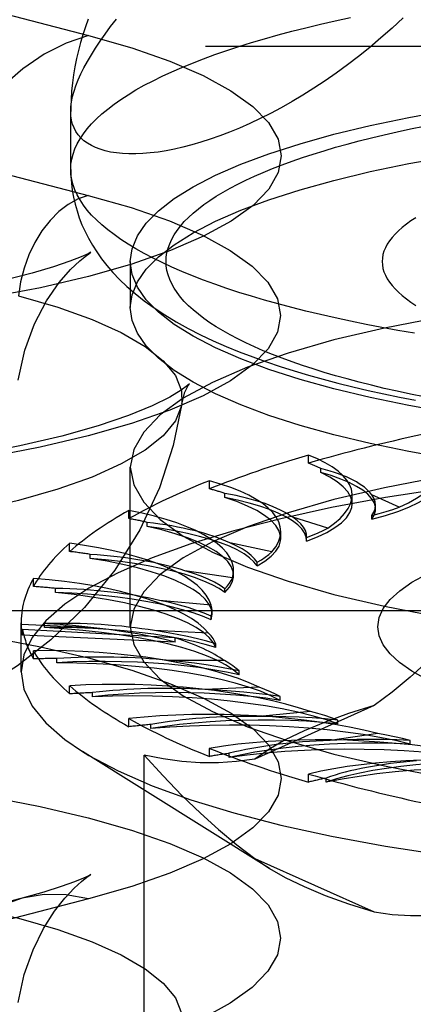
# Model space of a CAD drawing. Header units: inches. Extents: x 0 to 179, y 0 to 116.
# Tile 139 of 234: x 34.041 to 34.289, y 82.523 to 83.143. Entities that reach past the tile are written whole.
import ezdxf

# ---------------------------------------------------------------- set-up
doc = ezdxf.new("R2010")
doc.units = ezdxf.units.IN
doc.header["$LTSCALE"] = 9.842105
doc.header["$MEASUREMENT"] = 0
doc.linetypes.add('HIDDEN', pattern=[0.2, 0.1, -0.1])
doc.layers.get('0').update_dxf_attribs({"linetype": 'CONTINUOUS'})
doc.layers.add('DEFAULT_2', color=8, linetype='HIDDEN')

msp = doc.modelspace()

# ---------------------------------------------------------------- linework, layer by layer
at = {"color": 7, "linetype": 'Continuous'}
for p, q in [((34.07346, 83.04878), (34.07346, 83.08531)), ((34.11096, 82.97324), (34.11096, 82.96184))]:
    msp.add_line(p, q, dxfattribs=at)
for points in [[(34.28271, 83.14425), (34.27571, 83.13776), (34.26867, 83.13154), (34.26162, 83.12559), (34.25457, 83.11992), (34.24753, 83.11452), (34.2405, 83.10938), (34.23349, 83.1045), (34.22652, 83.09989), (34.2196, 83.09555), (34.21274, 83.09146), (34.20596, 83.08763), (34.19926, 83.08406), (34.19265, 83.08074), (34.18613, 83.07766), (34.17973, 83.07483), (34.17344, 83.07223), (34.16728, 83.06988), (34.16126, 83.06776), (34.15538, 83.06587), (34.14965, 83.0642), (34.14408, 83.06276), (34.13867, 83.06154), (34.13344, 83.06053), (34.12838, 83.05973), (34.12352, 83.05914), (34.11884, 83.05875), (34.11437, 83.05856), (34.1101, 83.05857), (34.10604, 83.05877), (34.1022, 83.05916), (34.09858, 83.05973), (34.09518, 83.06049), (34.09202, 83.06142), (34.0891, 83.06253), (34.08642, 83.06381), (34.08398, 83.06526), (34.08179, 83.06687), (34.07984, 83.06864), (34.07816, 83.07057), (34.07672, 83.07266), (34.07555, 83.07489), (34.07464, 83.07728), (34.07398, 83.07981), (34.07359, 83.08249), (34.07346, 83.08531)], [(34.08443, 83.14326), (34.0827, 83.13842), (34.08109, 83.13355), (34.07963, 83.12862), (34.07829, 83.12361), (34.0771, 83.11854), (34.07607, 83.11343), (34.07521, 83.1083), (34.07452, 83.10319), (34.074, 83.0981), (34.07366, 83.09303), (34.07348, 83.08797), (34.07346, 83.08531)], [(34.07346, 83.04878), (34.07357, 83.04441), (34.07389, 83.04004), (34.07444, 83.03569), (34.0752, 83.03134), (34.07619, 83.02698), (34.07741, 83.02263), (34.07886, 83.01831), (34.08054, 83.01401), (34.08246, 83.00972), (34.08464, 83.00544), (34.08708, 83.00116), (34.08982, 82.99688), (34.09285, 82.99259), (34.09622, 82.9883), (34.09996, 82.98396), (34.10412, 82.97958), (34.10877, 82.97514), (34.11391, 82.97067), (34.11963, 82.96614), (34.12587, 82.96164), (34.13262, 82.95719), (34.1398, 82.95286), (34.1473, 82.94871), (34.15509, 82.94474), (34.16306, 82.94098), (34.17122, 82.9374), (34.17952, 82.93402), (34.18797, 82.93079), (34.19656, 82.92773), (34.20528, 82.9248), (34.21415, 82.92201), (34.22317, 82.91933), (34.23233, 82.91677), (34.24163, 82.91431), (34.25109, 82.91196), (34.26069, 82.90971), (34.27043, 82.90755), (34.28031, 82.90548), (34.29033, 82.9035)], [(34.28975, 82.94567), (34.27941, 82.94746), (34.26926, 82.94932), (34.25929, 82.95124), (34.24953, 82.95324), (34.23997, 82.95529), (34.23062, 82.95742), (34.22149, 82.9596), (34.21258, 82.96185), (34.2039, 82.96415), (34.19546, 82.96652), (34.18726, 82.96894), (34.17931, 82.97141), (34.17161, 82.97394), (34.16417, 82.97652), (34.157, 82.97914), (34.15009, 82.98182), (34.14345, 82.98454), (34.13709, 82.98731), (34.13102, 82.99012), (34.12523, 82.99296), (34.11973, 82.99585), (34.11452, 82.99877), (34.10961, 83.00173), (34.10501, 83.00472), (34.1007, 83.00774), (34.0967, 83.01079), (34.09302, 83.01386), (34.08964, 83.01696), (34.08658, 83.02008), (34.08384, 83.02322), (34.08141, 83.02637), (34.0793, 83.02955), (34.07752, 83.03273), (34.07606, 83.03593), (34.07492, 83.03913), (34.07411, 83.04234), (34.07362, 83.04556), (34.07346, 83.04878)], [(34.4252, 82.8532), (34.39557, 82.85575), (34.36671, 82.85884), (34.33879, 82.86246), (34.31193, 82.86659), (34.28627, 82.8712), (34.26195, 82.87627), (34.2391, 82.88178), (34.21782, 82.88769), (34.19822, 82.89399), (34.18041, 82.90063), (34.16448, 82.90758), (34.15049, 82.91481), (34.13854, 82.92227), (34.12868, 82.92994), (34.12096, 82.93778), (34.11541, 82.94573), (34.11208, 82.95377), (34.11096, 82.96184)], [(34.4252, 82.88218), (34.39557, 82.88473), (34.36671, 82.88782), (34.33879, 82.89144), (34.31193, 82.89556), (34.28627, 82.90018), (34.26195, 82.90525), (34.2391, 82.91076), (34.21782, 82.91667), (34.19822, 82.92296), (34.18041, 82.9296), (34.16448, 82.93656), (34.15049, 82.94378), (34.13854, 82.95125), (34.12868, 82.95892), (34.12625, 82.96138)]]:
    msp.add_lwpolyline(points, dxfattribs=at)
at = {"layer": 'DEFAULT_2', "color": 8, "linetype": 'HIDDEN'}
for p, q in [((33.85172, 83.19329), (34.08467, 83.133)), ((37.11096, 83.12609), (32.93246, 83.12609)), ((33.85141, 83.09276), (34.08436, 83.03246)), ((34.11096, 82.99082), (34.11096, 82.97324)), ((34.22307, 82.86388), (34.22307, 82.86902)), ((34.11096, 82.76093), (34.11096, 82.86139)), ((34.23081, 82.85808), (34.23081, 82.86065)), ((34.16068, 82.84773), (34.16068, 82.85287)), ((34.17048, 82.84233), (34.17048, 82.8449)), ((34.25055, 82.83826), (34.25055, 82.84383)), ((34.28017, 82.83623), (34.26291, 82.84397)), ((34.11007, 82.82903), (34.11007, 82.83417)), ((34.26535, 82.8351), (34.26535, 82.83744)), ((34.23532, 82.82306), (34.21313, 82.82991)), ((34.26293, 82.8286), (34.26293, 82.83094)), ((34.12164, 82.8241), (34.12164, 82.82667)), ((34.20562, 82.81658), (34.20562, 82.82099)), ((34.22189, 82.81709), (34.22191, 82.8177)), ((34.22189, 82.81474), (34.22189, 82.81708)), ((34.22189, 82.81474), (34.22191, 82.81536)), ((34.22191, 82.81535), (34.22191, 82.81769)), ((34.07278, 82.80833), (34.07278, 82.81347)), ((34.19999, 82.80808), (34.17354, 82.81383)), ((34.08577, 82.80396), (34.08577, 82.80653)), ((34.17525, 82.79174), (34.14535, 82.79621)), ((34.17593, 82.79321), (34.17593, 82.7963)), ((34.19078, 82.79925), (34.19078, 82.80159)), ((34.04994, 82.78627), (34.04994, 82.79141)), ((34.06396, 82.78251), (34.06396, 82.78508)), ((34.17053, 82.78259), (34.17053, 82.78493)), ((34.16184, 82.77454), (34.1294, 82.77759)), ((36.98596, 82.77099), (32.93246, 82.77099)), ((34.16176, 82.76528), (34.16236, 82.76887)), ((34.16176, 82.76528), (34.16176, 82.76762)), ((34.16237, 82.76886), (34.16237, 82.77119)), ((34.04225, 82.73258), (34.04225, 82.76352)), ((34.08806, 82.76028), (34.04227, 82.76237)), ((34.04311, 82.75567), (34.04311, 82.75929)), ((34.13926, 82.75391), (34.04311, 82.75929)), ((34.05686, 82.76041), (34.05686, 82.76298)), ((34.13926, 82.75128), (34.04311, 82.75567)), ((34.16018, 82.75699), (34.12618, 82.75854)), ((34.13926, 82.75128), (34.13926, 82.75391)), ((34.16475, 82.74783), (34.16475, 82.75017)), ((32.93246, 82.74407), (36.98596, 82.74407)), ((34.04994, 82.74077), (34.04994, 82.74591)), ((34.06471, 82.73833), (34.06471, 82.7409)), ((34.17032, 82.73963), (34.1358, 82.73963)), ((34.17939, 82.73079), (34.17939, 82.73313)), ((34.07278, 82.71871), (34.07278, 82.72385)), ((34.19195, 82.723), (34.15795, 82.72145)), ((34.08725, 82.71693), (34.08725, 82.7195)), ((34.20525, 82.71466), (34.20525, 82.717)), ((34.26438, 82.71133), (34.18934, 82.67769)), ((34.22441, 82.70759), (34.19197, 82.70453)), ((34.11007, 82.69801), (34.11007, 82.70315)), ((34.1238, 82.69687), (34.1238, 82.69944)), ((34.24153, 82.69994), (34.24153, 82.70228)), ((34.26672, 82.69387), (34.23682, 82.6894)), ((34.28714, 82.68707), (34.28714, 82.68941)), ((34.19844, 82.60893), (34.08078, 82.68245)), ((34.11966, 82.3662), (34.11966, 82.68023)), ((34.16068, 82.6793), (34.16068, 82.68444)), ((34.17326, 82.67876), (34.17326, 82.68133)), ((34.22307, 82.66315), (34.22307, 82.6683)), ((34.23412, 82.66314), (34.23412, 82.66572)), ((34.18934, 82.61522), (34.19846, 82.60891)), ((34.18934, 82.61522), (34.26438, 82.58157)), ((34.04283, 82.59014), (33.80987, 82.52985)), ((34.08467, 82.58978), (33.85172, 82.52949))]:
    msp.add_line(p, q, dxfattribs=at)
for points in [[(34.07346, 83.04878), (34.07362, 83.052), (34.07411, 83.05521), (34.07492, 83.05842), (34.07606, 83.06163), (34.07752, 83.06482), (34.0793, 83.06801), (34.08141, 83.07118), (34.08384, 83.07434), (34.08658, 83.07748), (34.08964, 83.0806), (34.09302, 83.08369), (34.0967, 83.08677), (34.1007, 83.08982), (34.10501, 83.09284), (34.10961, 83.09582), (34.11452, 83.09878), (34.11973, 83.1017), (34.12523, 83.10459), (34.13102, 83.10744), (34.13709, 83.11025), (34.14345, 83.11301), (34.15009, 83.11574), (34.157, 83.11841), (34.16417, 83.12104), (34.17161, 83.12362), (34.17931, 83.12615), (34.18726, 83.12862), (34.19546, 83.13104), (34.2039, 83.1334), (34.21258, 83.13571), (34.22149, 83.13795), (34.23062, 83.14014), (34.23997, 83.14226), (34.24953, 83.14432)], [(34.07346, 83.08531), (34.07359, 83.08827), (34.07398, 83.09136), (34.07464, 83.09459), (34.07555, 83.09796), (34.07673, 83.10145), (34.07816, 83.10508), (34.07985, 83.10883), (34.08179, 83.11271), (34.08398, 83.11672), (34.08642, 83.12086), (34.0891, 83.12512), (34.09202, 83.1295), (34.09518, 83.134), (34.09858, 83.13863), (34.1022, 83.14339)], [(34.08467, 83.133), (34.07063, 83.12822), (34.05679, 83.12122), (34.04335, 83.11211), (34.03049, 83.101), (34.0184, 83.08805), (34.00725, 83.07346), (33.9972, 83.05742), (33.98839, 83.04017), (33.98095, 83.02195), (33.97497, 83.00301), (33.97055, 82.98363)], [(34.08467, 83.133), (34.11187, 83.12524), (34.13586, 83.11688), (34.15679, 83.10785), (34.17428, 83.09833), (34.188, 83.08842), (34.19793, 83.07822), (34.20392, 83.06781), (34.20596, 83.05729), (34.20398, 83.04677), (34.19805, 83.03636), (34.18817, 83.02615), (34.17449, 83.01623), (34.1571, 83.00672), (34.13621, 82.99768), (34.11197, 82.98923), (34.08467, 82.98143), (34.05452, 82.97436), (34.02185, 82.96809)], [(34.11096, 82.99082), (34.11208, 82.9989), (34.11541, 83.00694), (34.12096, 83.01489), (34.12868, 83.02272), (34.13854, 83.03039), (34.15049, 83.03786), (34.16448, 83.04509), (34.18041, 83.05204), (34.19822, 83.05868), (34.21782, 83.06497), (34.2391, 83.07089), (34.26195, 83.0764), (34.28627, 83.08147), (34.31193, 83.08608), (34.33879, 83.0902), (34.36671, 83.09382), (34.39557, 83.09692), (34.4252, 83.09947), (34.45546, 83.10147), (34.48619, 83.1029), (34.51717, 83.10376), (34.54846, 83.10406)], [(34.11096, 82.96184), (34.11208, 82.96992), (34.11541, 82.97796), (34.12096, 82.98591), (34.12868, 82.99375), (34.13854, 83.00142), (34.15049, 83.00888), (34.16448, 83.01611), (34.18041, 83.02306), (34.19822, 83.0297), (34.21782, 83.036), (34.2391, 83.04191), (34.26195, 83.04742), (34.28627, 83.05249), (34.31193, 83.0571), (34.33879, 83.06123), (34.36671, 83.06485), (34.39557, 83.06794), (34.4252, 83.07049), (34.45546, 83.07249), (34.48619, 83.07393), (34.51717, 83.07479), (34.54846, 83.07508)], [(34.29582, 82.90561), (34.28729, 82.90735), (34.27894, 82.90915), (34.27077, 82.911), (34.26279, 82.91291), (34.25501, 82.91487), (34.24743, 82.91689), (34.24005, 82.91895), (34.23289, 82.92107), (34.22594, 82.92323), (34.21921, 82.92544), (34.21271, 82.92769), (34.20644, 82.92998), (34.20041, 82.93232), (34.19461, 82.9347), (34.18906, 82.93712), (34.18375, 82.93957), (34.17869, 82.94206), (34.17388, 82.94458), (34.16934, 82.94713), (34.16505, 82.94972), (34.16102, 82.95233), (34.15726, 82.95497), (34.15377, 82.95763), (34.15055, 82.96032), (34.1476, 82.96302), (34.14492, 82.96575), (34.14253, 82.96849), (34.14041, 82.97125), (34.13857, 82.97402), (34.13701, 82.9768), (34.13573, 82.97959), (34.13474, 82.9824), (34.13402, 82.9852), (34.1336, 82.98801), (34.13346, 82.99082), (34.1336, 82.99363), (34.13402, 82.99644), (34.13474, 82.99925), (34.13573, 83.00205), (34.13701, 83.00484), (34.13857, 83.00762), (34.14041, 83.0104), (34.14253, 83.01315), (34.14492, 83.0159), (34.1476, 83.01862), (34.15055, 83.02133), (34.15377, 83.02401), (34.15726, 83.02668), (34.16102, 83.02931), (34.16505, 83.03193), (34.16933, 83.03451), (34.17388, 83.03706), (34.17869, 83.03959), (34.18375, 83.04207), (34.18906, 83.04453), (34.19461, 83.04694), (34.20041, 83.04932), (34.20644, 83.05166), (34.21271, 83.05396), (34.21921, 83.05621), (34.22594, 83.05842), (34.23289, 83.06058), (34.24005, 83.06269), (34.24743, 83.06476), (34.25501, 83.06677), (34.26279, 83.06873), (34.27077, 83.07064), (34.27894, 83.0725), (34.28729, 83.0743), (34.29582, 83.07604)], [(34.08436, 83.03246), (34.11153, 83.02471), (34.13551, 83.01636), (34.15641, 83.00734), (34.17387, 82.99783), (34.18758, 82.98793), (34.1975, 82.97774), (34.20348, 82.96734), (34.20552, 82.95683), (34.20354, 82.94633), (34.19762, 82.93593), (34.18775, 82.92572), (34.17409, 82.91582), (34.15672, 82.90631), (34.13585, 82.89729), (34.11164, 82.88884), (34.08436, 82.88105), (34.05424, 82.87399), (34.02161, 82.86772)], [(34.08436, 83.03246), (34.07806, 83.03021), (34.07188, 83.02678), (34.06596, 83.02222), (34.06042, 83.01664), (34.05536, 83.01014), (34.0509, 83.00287), (34.04713, 82.99497), (34.04411, 82.9866), (34.04192, 82.97794), (34.0406, 82.96915)], [(34.29062, 83.01841), (34.28753, 83.01639), (34.28467, 83.01434), (34.28205, 83.01227), (34.27967, 83.01018), (34.27754, 83.00807), (34.27565, 83.00595), (34.27401, 83.00382), (34.27262, 83.00167), (34.27148, 82.99951), (34.2706, 82.99735), (34.26996, 82.99517), (34.26958, 82.993), (34.26946, 82.99082), (34.26958, 82.98864), (34.26996, 82.98647), (34.2706, 82.9843), (34.27148, 82.98213), (34.27262, 82.97997), (34.27401, 82.97783), (34.27565, 82.97569), (34.27754, 82.97357), (34.27967, 82.97146), (34.28205, 82.96937), (34.28467, 82.9673), (34.28753, 82.96526), (34.29063, 82.96323)], [(34.08478, 82.99574), (34.08569, 82.99635), (34.08615, 82.99664), (34.08436, 82.99572), (34.08002, 82.99377), (34.07287, 82.99096), (34.06264, 82.98746), (34.04913, 82.98347), (34.03207, 82.97914)], [(34.04043, 82.91611), (34.04457, 82.93495), (34.05069, 82.9516), (34.05825, 82.96603), (34.0662, 82.97754), (34.07326, 82.9857), (34.07908, 82.99127), (34.08329, 82.99468), (34.08478, 82.99574)], [(34.12625, 82.96138), (34.12096, 82.96675), (34.11541, 82.97471), (34.11208, 82.98274), (34.11096, 82.99082)], [(34.54846, 82.97462), (34.50537, 82.97407), (34.4631, 82.97245), (34.42146, 82.96974), (34.38103, 82.966), (34.34223, 82.96125), (34.30539, 82.95554), (34.27092, 82.94892), (34.2391, 82.94146), (34.21028, 82.93322), (34.18469, 82.9243), (34.16263, 82.91476), (34.14426, 82.90472), (34.12981, 82.89426), (34.11936, 82.88348), (34.11308, 82.87249), (34.11096, 82.86139)], [(34.0406, 82.96915), (34.06524, 82.96207), (34.08688, 82.95436), (34.10529, 82.94611), (34.12027, 82.9374), (34.13164, 82.92834), (34.1393, 82.91902), (34.14315, 82.90954), (34.14338, 82.90135)], [(34.14719, 82.91238), (34.14745, 82.91278), (34.14829, 82.91392), (34.14703, 82.91276), (34.14304, 82.90979), (34.13579, 82.90543), (34.12475, 82.89998), (34.10976, 82.89386), (34.09074, 82.88742), (34.06785, 82.88096), (34.04144, 82.87479), (34.01181, 82.86908)], [(34.14338, 82.90135), (34.14532, 82.90864), (34.14719, 82.91238)], [(34.14338, 82.90135), (34.14315, 82.90001), (34.1393, 82.89053), (34.13164, 82.88121), (34.12027, 82.87214), (34.10529, 82.86344), (34.08688, 82.85519), (34.06524, 82.84748), (34.0406, 82.84039), (34.01323, 82.83402), (33.98344, 82.82841), (33.95156, 82.82365), (33.91792, 82.81977), (33.8829, 82.81683), (33.84688, 82.81485), (33.81026, 82.81385), (33.77344, 82.81385), (33.73682, 82.81485), (33.7008, 82.81683), (33.66579, 82.81977), (33.63215, 82.82365), (33.60026, 82.82841), (33.57047, 82.83402), (33.54311, 82.84039)], [(34.14338, 82.90135), (34.13802, 82.875), (34.12933, 82.84844), (34.117, 82.82194), (34.10121, 82.79665), (34.08207, 82.77306), (34.06098, 82.75266), (34.04005, 82.73642), (34.01923, 82.72327), (33.999, 82.71276), (33.97854, 82.70401), (33.95677, 82.6964), (33.93339, 82.68986), (33.90718, 82.68419), (33.87894, 82.6797), (33.84899, 82.67648), (33.8184, 82.67465), (33.78919, 82.67416), (33.76001, 82.67487), (33.72944, 82.67694), (33.69965, 82.6804), (33.67214, 82.68503), (33.64608, 82.69093)], [(34.54846, 82.87417), (34.50537, 82.87361), (34.4631, 82.87199), (34.42146, 82.86929), (34.38103, 82.86555), (34.34223, 82.86079), (34.30539, 82.85508), (34.27092, 82.84846), (34.2391, 82.841), (34.21028, 82.83276), (34.18469, 82.82384), (34.16263, 82.81431), (34.14426, 82.80426), (34.12981, 82.7938), (34.11936, 82.78302), (34.11308, 82.77203), (34.11096, 82.76093)], [(34.54846, 82.8636), (34.50665, 82.86315), (34.46514, 82.86181), (34.42419, 82.85959), (34.38409, 82.8565), (34.34512, 82.85256), (34.30753, 82.84781), (34.27159, 82.84226), (34.23754, 82.83597), (34.20561, 82.82897), (34.17603, 82.82132), (34.14899, 82.81305), (34.12468, 82.80424), (34.10326, 82.79494), (34.08489, 82.78521), (34.06968, 82.77512), (34.05774, 82.76474), (34.04916, 82.75415), (34.04398, 82.7434), (34.04225, 82.73258)], [(34.11096, 82.86139), (34.11308, 82.85029), (34.11936, 82.8393), (34.12981, 82.82852), (34.14426, 82.81806), (34.16263, 82.80801), (34.18469, 82.79848), (34.21028, 82.78956), (34.2391, 82.78132), (34.27092, 82.77386), (34.30539, 82.76724), (34.34223, 82.76153), (34.38103, 82.75677), (34.42146, 82.75303), (34.4631, 82.75033), (34.50537, 82.74871), (34.54846, 82.74815)], [(34.25055, 82.83826), (34.25049, 82.83936), (34.24965, 82.84262), (34.24781, 82.84585), (34.24498, 82.84903), (34.24119, 82.85214), (34.23647, 82.85516), (34.23081, 82.85808)], [(34.26535, 82.8351), (34.26524, 82.83651), (34.26442, 82.83915), (34.26281, 82.84176), (34.26041, 82.84434), (34.25725, 82.84685), (34.25335, 82.8493), (34.24872, 82.85166), (34.24339, 82.85392), (34.23743, 82.85606), (34.23081, 82.85808)], [(34.26293, 82.8286), (34.27152, 82.83101), (34.2793, 82.83357), (34.28628, 82.8363), (34.2924, 82.83915), (34.29762, 82.84213), (34.30192, 82.8452), (34.30525, 82.84835), (34.30761, 82.85156), (34.30896, 82.8548), (34.30933, 82.8576)], [(34.20562, 82.81658), (34.20548, 82.81829), (34.20445, 82.82155), (34.20243, 82.82477), (34.19941, 82.82795), (34.19543, 82.83104), (34.19051, 82.83405), (34.18469, 82.83695), (34.17802, 82.8397), (34.17048, 82.84233)], [(34.22191, 82.81536), (34.22167, 82.8174), (34.22066, 82.82003), (34.21886, 82.82263), (34.21628, 82.8252), (34.21294, 82.8277), (34.20886, 82.83013), (34.20406, 82.83246), (34.19857, 82.8347), (34.19242, 82.83681), (34.18567, 82.8388), (34.17836, 82.84063), (34.17048, 82.84233)], [(34.26535, 82.83744), (34.26508, 82.83964), (34.26426, 82.84181), (34.26291, 82.84397)], [(34.22189, 82.81474), (34.22874, 82.8175), (34.23467, 82.82037), (34.23972, 82.82337), (34.24384, 82.82646), (34.24699, 82.82962), (34.24915, 82.83284), (34.25032, 82.83609), (34.25055, 82.83826)], [(34.26293, 82.83095), (34.26428, 82.83311), (34.26509, 82.83528), (34.26535, 82.83744)], [(34.26293, 82.83095), (34.26757, 82.8322), (34.272, 82.83349), (34.27619, 82.83484), (34.28017, 82.83623)], [(34.26293, 82.8286), (34.2645, 82.83123), (34.26527, 82.83386), (34.26535, 82.8351)], [(34.22191, 82.8177), (34.22177, 82.81928), (34.22111, 82.82145), (34.21991, 82.82361), (34.21817, 82.82574), (34.21592, 82.82784), (34.21313, 82.82991)], [(34.17593, 82.79321), (34.17567, 82.79554), (34.17445, 82.79879), (34.17223, 82.80201), (34.16903, 82.80517), (34.16488, 82.80825), (34.15978, 82.81124), (34.15378, 82.81411), (34.14692, 82.81686), (34.13924, 82.81945), (34.13082, 82.82186), (34.12164, 82.8241)], [(34.19078, 82.79925), (34.18878, 82.80186), (34.18602, 82.8044), (34.1825, 82.80689), (34.17824, 82.80929), (34.17327, 82.81161), (34.16762, 82.81381), (34.16132, 82.8159), (34.15442, 82.81785), (34.14695, 82.81966), (34.13896, 82.82131), (34.13053, 82.82279), (34.12164, 82.8241)], [(34.22189, 82.81709), (34.22562, 82.81853), (34.22911, 82.82), (34.23234, 82.82152), (34.23532, 82.82306)], [(34.19078, 82.79925), (34.19566, 82.80227), (34.19959, 82.80537), (34.20255, 82.80855), (34.20453, 82.81177), (34.20551, 82.81503), (34.20562, 82.81658)], [(34.19077, 82.80159), (34.18918, 82.80374), (34.18707, 82.80586), (34.18444, 82.80793), (34.1813, 82.80995), (34.17767, 82.81192), (34.17354, 82.81383)], [(34.16236, 82.76887), (34.16195, 82.77181), (34.16054, 82.77506), (34.15814, 82.77826), (34.15476, 82.78141), (34.15042, 82.78448), (34.14515, 82.78745), (34.13898, 82.7903), (34.13196, 82.79301), (34.12412, 82.79557), (34.11552, 82.79796), (34.10622, 82.80017), (34.09631, 82.80216), (34.08577, 82.80396)], [(34.17053, 82.78259), (34.16681, 82.78507), (34.16239, 82.78745), (34.15725, 82.78974), (34.15144, 82.79192), (34.145, 82.79397), (34.13795, 82.79589), (34.13035, 82.79766), (34.12225, 82.79928), (34.11367, 82.80072), (34.1047, 82.80199), (34.09541, 82.80307), (34.08577, 82.80396)], [(34.19077, 82.80159), (34.19348, 82.80318), (34.19592, 82.80479), (34.19809, 82.80642), (34.19999, 82.80808)], [(34.17052, 82.78493), (34.16751, 82.78698), (34.16401, 82.78897), (34.16003, 82.79089), (34.15559, 82.79274), (34.15069, 82.79451), (34.14535, 82.79621)], [(34.17052, 82.78493), (34.17212, 82.78662), (34.17345, 82.78831), (34.17449, 82.79002), (34.17525, 82.79174)], [(34.17053, 82.78259), (34.17331, 82.78579), (34.1751, 82.78902), (34.17589, 82.79228), (34.17593, 82.79321)], [(34.29746, 82.72779), (34.28816, 82.73301), (34.28046, 82.73839), (34.27443, 82.74392), (34.2701, 82.74955), (34.26749, 82.75525), (34.26662, 82.76098), (34.2675, 82.76671), (34.2701, 82.77241), (34.27444, 82.77804), (34.28047, 82.78356), (34.28818, 82.78895), (34.29749, 82.79416)], [(34.16475, 82.74783), (34.16314, 82.75109), (34.16055, 82.75427), (34.15699, 82.75741), (34.15247, 82.76046), (34.14702, 82.76341), (34.14069, 82.76623), (34.13351, 82.76892), (34.12553, 82.77145), (34.11679, 82.7738), (34.10736, 82.77597), (34.09728, 82.77794), (34.08664, 82.77969), (34.07555, 82.78122), (34.06396, 82.78251)], [(34.16176, 82.76528), (34.15644, 82.76755), (34.15049, 82.7697), (34.14389, 82.77172), (34.13671, 82.77361), (34.12898, 82.77534), (34.12076, 82.77691), (34.11209, 82.77832), (34.10302, 82.77954), (34.09361, 82.78058), (34.08392, 82.78142), (34.07405, 82.78207), (34.06396, 82.78251)], [(34.16175, 82.76762), (34.15741, 82.7695), (34.15264, 82.7713), (34.14743, 82.77301), (34.14181, 82.77464), (34.1358, 82.77616), (34.1294, 82.77759)], [(34.16237, 82.77119), (34.16224, 82.77281), (34.16184, 82.77454)], [(34.33357, 82.77579), (34.32166, 82.76276), (34.30993, 82.75067), (34.29842, 82.73951), (34.28702, 82.72926), (34.27567, 82.71986), (34.26438, 82.71133)], [(34.16175, 82.76762), (34.1622, 82.76935), (34.16237, 82.77119)], [(34.04227, 82.76237), (34.04235, 82.76069), (34.04252, 82.75902), (34.04278, 82.75734), (34.04311, 82.75567)], [(34.16475, 82.74783), (34.15798, 82.74983), (34.15068, 82.75168), (34.14283, 82.75338), (34.13449, 82.75491), (34.12572, 82.75627), (34.11656, 82.75745), (34.10708, 82.75844), (34.09733, 82.75924), (34.08737, 82.75984), (34.07726, 82.76023), (34.0671, 82.76043), (34.05686, 82.76041)], [(34.17939, 82.73079), (34.17562, 82.73392), (34.17094, 82.73694), (34.16532, 82.73987), (34.15883, 82.74267), (34.15149, 82.74533), (34.14336, 82.74782), (34.13448, 82.75015), (34.12493, 82.75228), (34.11474, 82.75421), (34.104, 82.75592), (34.09275, 82.75741), (34.0811, 82.75865), (34.06915, 82.75966), (34.05686, 82.76041)], [(34.13926, 82.75128), (34.13173, 82.75313), (34.12378, 82.75485), (34.11539, 82.75643), (34.10662, 82.75787), (34.09751, 82.75915), (34.08806, 82.76028)], [(34.11096, 82.76093), (34.11308, 82.74983), (34.11936, 82.73884), (34.12981, 82.72806), (34.14426, 82.7176), (34.16263, 82.70756), (34.18469, 82.69802), (34.21028, 82.6891), (34.2391, 82.68086), (34.27092, 82.6734), (34.30539, 82.66678), (34.34223, 82.66107), (34.38103, 82.65632), (34.42146, 82.65258), (34.4631, 82.64987), (34.50537, 82.64825), (34.54846, 82.6477)], [(34.02186, 82.75469), (34.05452, 82.74842), (34.08467, 82.74135), (34.11197, 82.73355), (34.13621, 82.72509), (34.1571, 82.71606), (34.17449, 82.70654), (34.18817, 82.69663), (34.19805, 82.68642), (34.20398, 82.676), (34.20596, 82.66549), (34.20392, 82.65497), (34.19793, 82.64456), (34.188, 82.63435), (34.17427, 82.62445), (34.15679, 82.61493), (34.13586, 82.6059), (34.11186, 82.59754), (34.08467, 82.58978)], [(34.16474, 82.75018), (34.15919, 82.75184), (34.15329, 82.75339), (34.14701, 82.75484), (34.14039, 82.75619), (34.13345, 82.75742), (34.12618, 82.75854)], [(34.16474, 82.75018), (34.16402, 82.7519), (34.16302, 82.75361), (34.16174, 82.75531), (34.16018, 82.75699)], [(34.17939, 82.73079), (34.17138, 82.73245), (34.16296, 82.73394), (34.15409, 82.73526), (34.14485, 82.7364), (34.13529, 82.73734), (34.12549, 82.73809), (34.11548, 82.73864), (34.10535, 82.73899), (34.09513, 82.73913), (34.08491, 82.73907), (34.07478, 82.7388), (34.06471, 82.73833)], [(34.20525, 82.71466), (34.19944, 82.71757), (34.1928, 82.72034), (34.1853, 82.72297), (34.17703, 82.72544), (34.16802, 82.72772), (34.15833, 82.72982), (34.14804, 82.73171), (34.13719, 82.73338), (34.12587, 82.73482), (34.11414, 82.73602), (34.10207, 82.73698), (34.08975, 82.73769), (34.07731, 82.73813), (34.06471, 82.73833)], [(34.17938, 82.73313), (34.17281, 82.73451), (34.16595, 82.73578), (34.15879, 82.73693), (34.15136, 82.73796), (34.1437, 82.73886), (34.1358, 82.73963)], [(34.17938, 82.73313), (34.17751, 82.7348), (34.17538, 82.73643), (34.17298, 82.73805), (34.17032, 82.73963)], [(34.04225, 82.73258), (34.04398, 82.72176), (34.04916, 82.71102), (34.05774, 82.70042), (34.06968, 82.69004), (34.08078, 82.68245)], [(34.20523, 82.717), (34.20228, 82.71856), (34.19908, 82.72008), (34.19564, 82.72156), (34.19195, 82.723)], [(34.20525, 82.71466), (34.19625, 82.71594), (34.18695, 82.71703), (34.17733, 82.71793), (34.16747, 82.71863), (34.15743, 82.71913), (34.14726, 82.71943), (34.13704, 82.71952), (34.12683, 82.71941), (34.11667, 82.71909), (34.10665, 82.71857), (34.09685, 82.71785), (34.08725, 82.71693)], [(34.24153, 82.69994), (34.23386, 82.70255), (34.22546, 82.70497), (34.21632, 82.70723), (34.20651, 82.70928), (34.1961, 82.71113), (34.18516, 82.71276), (34.17375, 82.71415), (34.16195, 82.71531), (34.14983, 82.71622), (34.13747, 82.71688), (34.12495, 82.71728), (34.11235, 82.71742), (34.09979, 82.71731), (34.08725, 82.71693)], [(34.20523, 82.717), (34.19784, 82.71807), (34.19023, 82.71901), (34.18241, 82.71982), (34.1744, 82.7205), (34.16626, 82.72104), (34.15795, 82.72145)], [(34.26438, 82.71133), (34.24832, 82.70629), (34.23366, 82.70101), (34.22036, 82.69548), (34.2085, 82.68973), (34.19817, 82.68381), (34.18934, 82.67769)], [(34.24152, 82.70228), (34.23352, 82.703), (34.2254, 82.70358), (34.21715, 82.70403), (34.20881, 82.70433), (34.20042, 82.7045), (34.19197, 82.70453)], [(34.24152, 82.70228), (34.23756, 82.70368), (34.23339, 82.70503), (34.22901, 82.70633), (34.22441, 82.70759)], [(34.24153, 82.69994), (34.23181, 82.70079), (34.22193, 82.70145), (34.21185, 82.7019), (34.20166, 82.70215), (34.19144, 82.70219), (34.18123, 82.70203), (34.1711, 82.70166), (34.16112, 82.70109), (34.15133, 82.70032), (34.14181, 82.69936), (34.13265, 82.69821), (34.1238, 82.69687)], [(34.28714, 82.68707), (34.27783, 82.6893), (34.26794, 82.69131), (34.25742, 82.69311), (34.24639, 82.6947), (34.2349, 82.69605), (34.22303, 82.69716), (34.21086, 82.69803), (34.19846, 82.69864), (34.18591, 82.69899), (34.1733, 82.69908), (34.1607, 82.69891), (34.14819, 82.69848), (34.13591, 82.6978), (34.1238, 82.69687)], [(34.28713, 82.68941), (34.28229, 82.69061), (34.27728, 82.69176), (34.27209, 82.69284), (34.26672, 82.69387)], [(34.28714, 82.68707), (34.277, 82.68748), (34.26682, 82.68768), (34.25659, 82.68767), (34.2464, 82.68746), (34.2363, 82.68704), (34.22635, 82.68642), (34.21663, 82.6856), (34.20718, 82.68459), (34.19806, 82.68339), (34.18933, 82.68202), (34.18107, 82.68047), (34.17326, 82.67876)], [(34.28713, 82.68941), (34.27877, 82.68976), (34.27038, 82.68997), (34.26196, 82.69004), (34.25354, 82.68997), (34.24516, 82.68975), (34.23682, 82.6894)], [(34.08078, 82.68245), (34.08489, 82.67995), (34.10326, 82.67023), (34.12468, 82.66092), (34.14899, 82.65211), (34.17603, 82.64385), (34.20561, 82.63619), (34.23754, 82.62919), (34.27159, 82.6229), (34.30753, 82.61736), (34.34512, 82.6126), (34.38409, 82.60867), (34.42419, 82.60558), (34.46514, 82.60335), (34.50665, 82.60201), (34.54846, 82.60157)], [(34.11966, 82.68023), (34.13166, 82.66708), (34.14347, 82.65487), (34.15507, 82.64362), (34.16654, 82.63328), (34.17797, 82.62381), (34.18934, 82.61522)], [(34.18934, 82.67769), (34.17787, 82.67608), (34.16637, 82.67531), (34.15487, 82.67537), (34.14328, 82.67624), (34.13154, 82.67785), (34.11966, 82.68023)], [(34.34069, 82.67645), (34.33003, 82.67822), (34.31894, 82.67976), (34.30737, 82.68107), (34.29544, 82.68213), (34.28322, 82.68295), (34.27078, 82.68351), (34.25822, 82.68381), (34.2456, 82.68385), (34.23301, 82.68363), (34.22052, 82.68316), (34.20823, 82.68243), (34.19619, 82.68144), (34.18455, 82.68022), (34.17326, 82.67876)], [(34.34069, 82.67645), (34.33043, 82.67639), (34.32028, 82.67613), (34.31021, 82.67567), (34.30031, 82.675), (34.29064, 82.67413), (34.28127, 82.67308), (34.27224, 82.67183), (34.26361, 82.67041), (34.25543, 82.66882), (34.24776, 82.66707), (34.24066, 82.66518), (34.23412, 82.66314)], [(34.40056, 82.6684), (34.38887, 82.66966), (34.37691, 82.67068), (34.36464, 82.67144), (34.35218, 82.67196), (34.3396, 82.67221), (34.32698, 82.6722), (34.3144, 82.67194), (34.30194, 82.67141), (34.28969, 82.67063), (34.27771, 82.6696), (34.26609, 82.66833), (34.2549, 82.66682), (34.24426, 82.66509), (34.23412, 82.66314)], [(34.02161, 82.65414), (34.05425, 82.64788), (34.08436, 82.64082), (34.11164, 82.63302), (34.13585, 82.62458), (34.15672, 82.61555), (34.17409, 82.60604), (34.18775, 82.59614), (34.19762, 82.58594), (34.20354, 82.57553), (34.20552, 82.56503), (34.20348, 82.55453), (34.1975, 82.54412), (34.18758, 82.53393), (34.17387, 82.52404), (34.15641, 82.51452), (34.1355, 82.50551), (34.11153, 82.49715), (34.08436, 82.4894)], [(33.54311, 82.57751), (33.57047, 82.58388), (33.60026, 82.58948), (33.63215, 82.59425), (33.66579, 82.59813), (33.7008, 82.60107), (33.73682, 82.60305), (33.77344, 82.60405), (33.81026, 82.60405), (33.84688, 82.60305), (33.8829, 82.60107), (33.91792, 82.59813), (33.95156, 82.59425), (33.98344, 82.58948), (34.01323, 82.58388), (34.0406, 82.57751), (34.06524, 82.57042), (34.08688, 82.56271), (34.10529, 82.55446), (34.12027, 82.54575), (34.13164, 82.53669), (34.1393, 82.52737), (34.14315, 82.51789), (34.14338, 82.5097)], [(34.04043, 82.52446), (34.04425, 82.5422), (34.04974, 82.55775), (34.0563, 82.57107), (34.06323, 82.58193), (34.06977, 82.59023), (34.07555, 82.59637), (34.08023, 82.60061), (34.08365, 82.6033), (34.08557, 82.60462)], [(34.08557, 82.60462), (34.08572, 82.60472), (34.08619, 82.60502), (34.08485, 82.60432), (34.08145, 82.60274), (34.07574, 82.60039), (34.06751, 82.59742), (34.0566, 82.59396), (34.04283, 82.59014)], [(34.19846, 82.60891), (34.2085, 82.60317), (34.22036, 82.59742), (34.23366, 82.59189), (34.24832, 82.58661), (34.26438, 82.58157)], [(34.08467, 82.58978), (34.07063, 82.59227), (34.05679, 82.59243), (34.04283, 82.59014)], [(34.04283, 82.59014), (34.03049, 82.58582), (34.0184, 82.57914), (34.00725, 82.57031), (33.9972, 82.55948), (33.98839, 82.54679), (33.98095, 82.53242), (33.97497, 82.51657), (33.97055, 82.49948)], [(34.26438, 82.58157), (34.27577, 82.57998), (34.28719, 82.5792), (34.29861, 82.57925), (34.31012, 82.58009), (34.32178, 82.58167), (34.33357, 82.58401)]]:
    msp.add_lwpolyline(points, dxfattribs=at)
for centre, major_axis, ratio, start_param, end_param in [((34.54846, 82.76866), (0.50614, 0.02795), 0.287262, 2.078532, 2.253065), ((34.15095, 82.85606), (0.15837, 0.00875), 0.287262, -0.632408, 0.407443), ((34.54846, 82.76866), (0.50615, 0.02486), 0.295767, 2.254403, 2.428936), ((34.09216, 82.83673), (0.15837, 0.00778), 0.295767, -0.456538, 0.583313), ((34.09216, 82.83157), (0.15837, 0.00875), 0.287262, 0.488697, 0.581976), ((34.13403, 82.83017), (0.13131, 0.00725), 0.287262, 0.17733, 0.726377), ((34.54846, 82.76866), (0.50616, 0.02096), 0.303155, 2.430908, 2.605441), ((34.04724, 82.81505), (0.15838, 0.00656), 0.303155, -0.280032, 0.759819), ((34.04724, 82.80989), (0.15837, 0.00778), 0.295767, 0.664568, 0.757846), ((34.09059, 82.81042), (0.13131, 0.00645), 0.295767, 0.353201, 0.902248), ((34.54846, 82.76866), (0.50618, 0.01637), 0.309183, 2.607995, 2.782528), ((34.01754, 82.79168), (0.15838, 0.00512), 0.309183, -0.102945, 0.936906), ((34.01754, 82.78652), (0.15838, 0.00656), 0.303155, 0.841073, 0.934352), ((34.06106, 82.78902), (0.13132, 0.00544), 0.303155, 0.529706, 1.078753), ((34.54846, 82.76866), (0.50619, 0.01123), 0.313645, 2.785567, 2.9601), ((34.00398, 82.76733), (0.15838, 0.00351), 0.313645, 0.074627, 1.114478), ((34.00398, 82.76216), (0.15838, 0.00512), 0.309183, 1.01816, 1.111439), ((34.04634, 82.76661), (0.13132, 0.00425), 0.309183, 0.706793, 1.25584), ((34.54846, 82.76866), (0.5062, 0.00571), 0.316387, 9.246674, 9.428371), ((34.00696, 82.74274), (0.15839, 0.00179), 0.316387, 0.252548, 1.292399), ((34.00696, 82.73757), (0.15838, 0.00351), 0.313645, 1.195732, 1.289011), ((34.04688, 82.74388), (0.13132, 0.00291), 0.313645, 0.884365, 1.433412), ((34.54846, 82.76866), (0.5062, 0), 0.317312, -3.083241, -2.96706), ((34.06265, 82.72153), (0.13133, 0.00148), 0.316387, 1.062287, 1.611334), ((34.02639, 82.71349), (0.15839, 0.00179), 0.316387, 1.167318, 1.373654), ((34.02639, 82.71865), (0.15839, 0), 0.317312, 0.430652, 0.777569), ((34.06169, 82.69581), (0.15839, -0.00179), 0.316387, 0.608756, 1.648607), ((34.54846, 82.76866), (0.5062, -0.00571), 0.316387, -2.963489, -2.788956), ((34.06169, 82.69065), (0.15839, 0), 0.317312, 1.551758, 1.645036), ((34.09319, 82.70022), (0.13133, 0), 0.317312, 1.240391, 1.789438), ((34.11178, 82.6749), (0.15838, -0.00351), 0.313645, 0.786678, 1.826529), ((34.54846, 82.76866), (0.50619, -0.01123), 0.313645, -2.785567, -2.611034), ((34.13756, 82.6806), (0.13133, -0.00148), 0.316387, 1.418495, 1.967542), ((34.11178, 82.66974), (0.15839, -0.00179), 0.316387, 1.729862, 1.82314), ((34.17513, 82.65656), (0.15838, -0.00512), 0.309183, 0.96425, 2.004101), ((34.19442, 82.66328), (0.13132, -0.00291), 0.313645, 1.596416, 2.145463), ((34.54846, 82.76866), (0.50618, -0.01637), 0.309183, -2.607995, -2.433462), ((34.17513, 82.6514), (0.15838, -0.00351), 0.313645, 1.907783, 2.001062), ((34.24983, 82.64134), (0.15838, -0.00656), 0.303155, 1.141337, 2.181188), ((34.26203, 82.64878), (0.13132, -0.00425), 0.309183, 1.773988, 2.323036), ((34.54846, 82.76866), (0.50616, -0.02096), 0.303155, -2.430908, -2.256375), ((34.24983, 82.63618), (0.15838, -0.00512), 0.309183, 2.085356, 2.178634), ((34.3336, 82.62972), (0.15837, -0.00778), 0.295767, 1.317842, 2.357693), ((34.33835, 82.63754), (0.13132, -0.00544), 0.303155, 1.951075, 2.500123), ((34.54846, 82.76866), (0.50615, -0.02486), 0.295767, -2.254403, -2.07987), ((34.3336, 82.62455), (0.15838, -0.00656), 0.303155, 2.262443, 2.355721)]:
    msp.add_ellipse(centre, major_axis=major_axis, ratio=ratio, start_param=start_param, end_param=end_param, dxfattribs=at)

doc.saveas('drawing.dxf')
